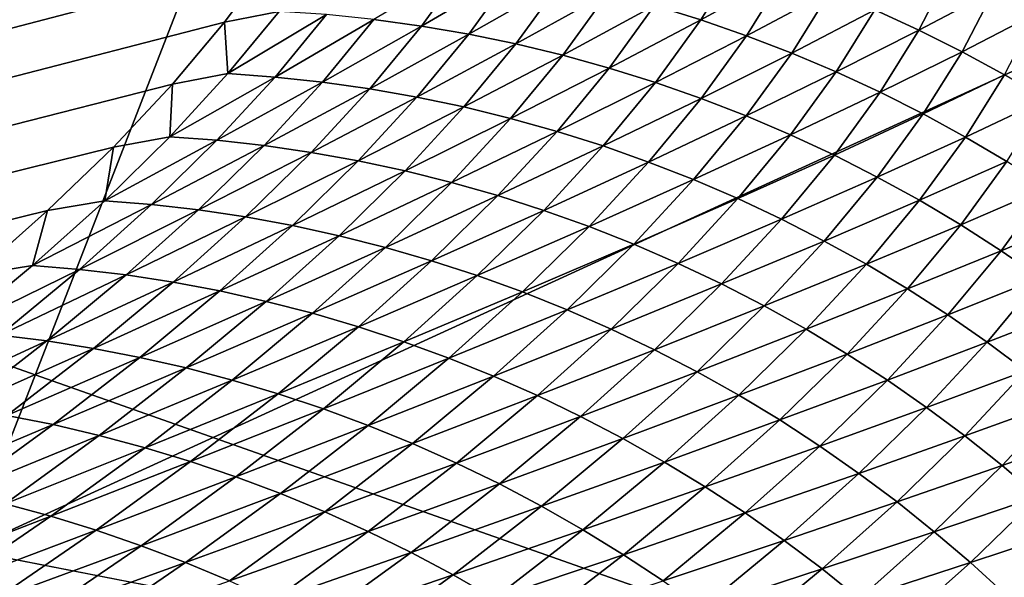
# Model space of a CAD drawing. Extents: x -65 to 446, y -88 to 1318.
# Tile 199 of 229: x 65.112 to 65.599, y -18.968 to -18.692. Entities that reach past the tile are written whole.
import ezdxf

# ---------------------------------------------------------------- set-up
doc = ezdxf.new("R2010")
doc.units = 0
doc.header["$LTSCALE"] = 65.185185
for name, color, linetype in [('1268', 7, 'CONTINUOUS'), ('1292', 7, 'CONTINUOUS'), ('1436', 7, 'CONTINUOUS'), ('1442', 7, 'CONTINUOUS'), ('896', 7, 'CONTINUOUS'), ('922', 7, 'CONTINUOUS')]:
    doc.layers.add(name, color=color, linetype=linetype)

msp = doc.modelspace()

# ---------------------------------------------------------------- linework, layer by layer
at = {"layer": '1268', "color": 7, "linetype": 'CONTINUOUS'}
for points in [[(65.29239, -18.4243, -0.4), (65.08628, -18.4243, -0.4), (65.08628, -18.95407, -0.4), (65.29239, -18.4243, -0.4)], [(65.78947, -18.6319, -0.4), (65.29239, -18.4243, -0.4), (65.08628, -18.95407, -0.4), (65.78947, -18.6319, -0.4)], [(65.995, -19.13135, -0.4), (65.78947, -18.6319, -0.4), (65.08628, -18.95407, -0.4), (65.995, -19.13135, -0.4)], [(65.995, -19.13135, -0.4), (65.08628, -18.95407, -0.4), (65.08628, -84.55017, -0.4), (65.995, -19.13135, -0.4)]]:
    msp.add_3dface(points, dxfattribs=at)
at = {"layer": '1292', "color": 7, "linetype": 'CONTINUOUS'}
for points in [[(64, -18.47248), (59.9296, -20.0576, 9.8693), (65.29985, -18.47248), (64, -18.47248)], [(65.29985, -18.47248), (59.9296, -20.0576, 9.8693), (65.29993, -18.47769, 0.04261), (65.29985, -18.47248)], [(65.29993, -18.47769, 0.04261), (59.9296, -20.0576, 9.8693), (65.3, -18.48291, 0.08523), (65.29993, -18.47769, 0.04261)], [(65.3, -18.48291, 0.08523), (59.9296, -20.0576, 9.8693), (65.29807, -18.51251, 0.32473), (65.3, -18.48291, 0.08523)], [(65.29807, -18.51251, 0.32473), (59.9296, -20.0576, 9.8693), (65.29268, -18.54227, 0.56201), (65.29807, -18.51251, 0.32473)], [(65.29268, -18.54227, 0.56201), (59.9296, -20.0576, 9.8693), (65.28382, -18.57219, 0.79705), (65.29268, -18.54227, 0.56201)], [(65.28382, -18.57219, 0.79705), (59.9296, -20.0576, 9.8693), (65.27148, -18.60223, 1.02974), (65.28382, -18.57219, 0.79705)], [(65.27148, -18.60223, 1.02974), (59.9296, -20.0576, 9.8693), (65.2556, -18.63233, 1.25975), (65.27148, -18.60223, 1.02974)], [(65.2556, -18.63233, 1.25975), (59.9296, -20.0576, 9.8693), (65.23632, -18.6626, 1.48789), (65.2556, -18.63233, 1.25975)], [(65.23632, -18.6626, 1.48789), (59.9296, -20.0576, 9.8693), (65.21374, -18.69314, 1.71506), (65.23632, -18.6626, 1.48789)], [(65.21374, -18.69314, 1.71506), (59.9296, -20.0576, 9.8693), (65.18791, -18.72391, 1.94101), (65.21374, -18.69314, 1.71506)], [(65.18791, -18.72391, 1.94101), (59.9296, -20.0576, 9.8693), (65.15878, -18.75491, 2.16571), (65.18791, -18.72391, 1.94101)], [(65.15878, -18.75491, 2.16571), (59.9296, -20.0576, 9.8693), (65.12629, -18.78625, 2.39006), (65.15878, -18.75491, 2.16571)], [(65.12629, -18.78625, 2.39006), (59.9296, -20.0576, 9.8693), (65.09044, -18.81802, 2.61465), (65.12629, -18.78625, 2.39006)]]:
    msp.add_3dface(points, dxfattribs=at)
at = {"layer": '1436', "color": 7, "linetype": 'CONTINUOUS'}
for points in [[(66, -19.1777), (64, -18.47248), (65.79687, -18.68106), (66, -19.1777)], [(64, -18.47248), (66, -19.1777), (65.00018, -19.1777), (64, -18.47248)]]:
    msp.add_3dface(points, dxfattribs=at)
at = {"layer": '1442', "color": 7, "linetype": 'CONTINUOUS'}
for points in [[(65.46791, -18.66159, 1.2318), (65.42609, -18.68503, 1.4604), (65.44896, -18.69209, 1.46182), (65.46791, -18.66159, 1.2318)], [(65.46791, -18.66159, 1.2318), (65.44896, -18.69209, 1.46182), (65.49059, -18.66935, 1.23269), (65.46791, -18.66159, 1.2318)], [(65.23632, -18.6626, 1.48789), (65.21374, -18.69314, 1.71506), (65.24069, -18.68786, 1.67353), (65.23632, -18.6626, 1.48789)], [(65.33303, -18.66452, 1.45345), (65.28753, -18.69188, 1.67887), (65.31095, -18.69512, 1.68134), (65.33303, -18.66452, 1.45345)], [(65.33303, -18.66452, 1.45345), (65.31095, -18.69512, 1.68134), (65.35647, -18.66848, 1.45538), (65.33303, -18.66452, 1.45345)], [(65.35647, -18.66848, 1.45538), (65.31095, -18.69512, 1.68134), (65.33432, -18.69915, 1.6837), (65.35647, -18.66848, 1.45538)], [(65.35647, -18.66848, 1.45538), (65.33432, -18.69915, 1.6837), (65.37981, -18.67322, 1.45718), (65.35647, -18.66848, 1.45538)], [(65.49059, -18.66935, 1.23269), (65.44896, -18.69209, 1.46182), (65.47159, -18.6999, 1.46313), (65.49059, -18.66935, 1.23269)], [(65.49059, -18.66935, 1.23269), (65.47159, -18.6999, 1.46313), (65.51299, -18.67787, 1.23346), (65.49059, -18.66935, 1.23269)], [(65.57245, -18.66687, 1.00299), (65.53506, -18.68712, 1.2341), (65.55676, -18.69712, 1.23461), (65.57245, -18.66687, 1.00299)], [(65.57245, -18.66687, 1.00299), (65.55676, -18.69712, 1.23461), (65.5938, -18.67754, 1.00299), (65.57245, -18.66687, 1.00299)], [(65.37981, -18.67322, 1.45718), (65.33432, -18.69915, 1.6837), (65.35761, -18.70396, 1.68593), (65.37981, -18.67322, 1.45718)], [(65.37981, -18.67322, 1.45718), (65.35761, -18.70396, 1.68593), (65.40303, -18.67874, 1.45885), (65.37981, -18.67322, 1.45718)], [(65.40303, -18.67874, 1.45885), (65.35761, -18.70396, 1.68593), (65.38076, -18.70955, 1.68803), (65.40303, -18.67874, 1.45885)], [(65.40303, -18.67874, 1.45885), (65.38076, -18.70955, 1.68803), (65.42609, -18.68503, 1.4604), (65.40303, -18.67874, 1.45885)], [(65.51299, -18.67787, 1.23346), (65.47159, -18.6999, 1.46313), (65.49394, -18.70847, 1.46431), (65.51299, -18.67787, 1.23346)], [(65.51299, -18.67787, 1.23346), (65.49394, -18.70847, 1.46431), (65.53506, -18.68712, 1.2341), (65.51299, -18.67787, 1.23346)], [(65.5938, -18.67754, 1.00299), (65.55676, -18.69712, 1.23461), (65.57808, -18.70782, 1.23498), (65.5938, -18.67754, 1.00299)], [(65.5938, -18.67754, 1.00299), (65.57808, -18.70782, 1.23498), (65.61476, -18.68892, 1.00286), (65.5938, -18.67754, 1.00299)], [(65.42609, -18.68503, 1.4604), (65.38076, -18.70955, 1.68803), (65.40375, -18.7159, 1.69001), (65.42609, -18.68503, 1.4604)], [(65.42609, -18.68503, 1.4604), (65.40375, -18.7159, 1.69001), (65.44896, -18.69209, 1.46182), (65.42609, -18.68503, 1.4604)], [(65.24069, -18.68786, 1.67353), (65.21374, -18.69314, 1.71506), (65.21538, -18.71865, 1.90017), (65.24069, -18.68786, 1.67353)], [(65.24069, -18.68786, 1.67353), (65.21538, -18.71865, 1.90017), (65.26409, -18.68946, 1.67626), (65.24069, -18.68786, 1.67353)], [(65.26409, -18.68946, 1.67626), (65.21538, -18.71865, 1.90017), (65.23872, -18.72032, 1.90331), (65.26409, -18.68946, 1.67626)], [(65.26409, -18.68946, 1.67626), (65.23872, -18.72032, 1.90331), (65.28753, -18.69188, 1.67887), (65.26409, -18.68946, 1.67626)], [(65.53506, -18.68712, 1.2341), (65.49394, -18.70847, 1.46431), (65.51596, -18.71777, 1.46537), (65.53506, -18.68712, 1.2341)], [(65.53506, -18.68712, 1.2341), (65.51596, -18.71777, 1.46537), (65.55676, -18.69712, 1.23461), (65.53506, -18.68712, 1.2341)], [(65.61476, -18.68892, 1.00286), (65.57808, -18.70782, 1.23498), (65.599, -18.71923, 1.23523), (65.61476, -18.68892, 1.00286)], [(65.21374, -18.69314, 1.71506), (65.18791, -18.72391, 1.94101), (65.21538, -18.71865, 1.90017), (65.21374, -18.69314, 1.71506)], [(65.28753, -18.69188, 1.67887), (65.23872, -18.72032, 1.90331), (65.26209, -18.72282, 1.90633), (65.28753, -18.69188, 1.67887)], [(65.28753, -18.69188, 1.67887), (65.26209, -18.72282, 1.90633), (65.31095, -18.69512, 1.68134), (65.28753, -18.69188, 1.67887)], [(65.31095, -18.69512, 1.68134), (65.26209, -18.72282, 1.90633), (65.28544, -18.72613, 1.90924), (65.31095, -18.69512, 1.68134)], [(65.31095, -18.69512, 1.68134), (65.28544, -18.72613, 1.90924), (65.33432, -18.69915, 1.6837), (65.31095, -18.69512, 1.68134)], [(65.44896, -18.69209, 1.46182), (65.40375, -18.7159, 1.69001), (65.42656, -18.72302, 1.69187), (65.44896, -18.69209, 1.46182)], [(65.44896, -18.69209, 1.46182), (65.42656, -18.72302, 1.69187), (65.47159, -18.6999, 1.46313), (65.44896, -18.69209, 1.46182)], [(65.33432, -18.69915, 1.6837), (65.28544, -18.72613, 1.90924), (65.30874, -18.73023, 1.91202), (65.33432, -18.69915, 1.6837)], [(65.33432, -18.69915, 1.6837), (65.30874, -18.73023, 1.91202), (65.35761, -18.70396, 1.68593), (65.33432, -18.69915, 1.6837)], [(65.47159, -18.6999, 1.46313), (65.42656, -18.72302, 1.69187), (65.44913, -18.73089, 1.69361), (65.47159, -18.6999, 1.46313)], [(65.47159, -18.6999, 1.46313), (65.44913, -18.73089, 1.69361), (65.49394, -18.70847, 1.46431), (65.47159, -18.6999, 1.46313)], [(65.55676, -18.69712, 1.23461), (65.51596, -18.71777, 1.46537), (65.53761, -18.72781, 1.46629), (65.55676, -18.69712, 1.23461)], [(65.55676, -18.69712, 1.23461), (65.53761, -18.72781, 1.46629), (65.57808, -18.70782, 1.23498), (65.55676, -18.69712, 1.23461)], [(65.35761, -18.70396, 1.68593), (65.30874, -18.73023, 1.91202), (65.33196, -18.73512, 1.91469), (65.35761, -18.70396, 1.68593)], [(65.35761, -18.70396, 1.68593), (65.33196, -18.73512, 1.91469), (65.38076, -18.70955, 1.68803), (65.35761, -18.70396, 1.68593)], [(65.38076, -18.70955, 1.68803), (65.33196, -18.73512, 1.91469), (65.35504, -18.74078, 1.91723), (65.38076, -18.70955, 1.68803)], [(65.38076, -18.70955, 1.68803), (65.35504, -18.74078, 1.91723), (65.40375, -18.7159, 1.69001), (65.38076, -18.70955, 1.68803)], [(65.49394, -18.70847, 1.46431), (65.44913, -18.73089, 1.69361), (65.47142, -18.73951, 1.69522), (65.49394, -18.70847, 1.46431)], [(65.49394, -18.70847, 1.46431), (65.47142, -18.73951, 1.69522), (65.51596, -18.71777, 1.46537), (65.49394, -18.70847, 1.46431)], [(65.57808, -18.70782, 1.23498), (65.53761, -18.72781, 1.46629), (65.55888, -18.73855, 1.46707), (65.57808, -18.70782, 1.23498)], [(65.57808, -18.70782, 1.23498), (65.55888, -18.73855, 1.46707), (65.599, -18.71923, 1.23523), (65.57808, -18.70782, 1.23498)], [(65.21538, -18.71865, 1.90017), (65.18791, -18.72391, 1.94101), (65.18664, -18.74985, 2.12682), (65.21538, -18.71865, 1.90017)], [(65.21538, -18.71865, 1.90017), (65.18664, -18.74985, 2.12682), (65.23872, -18.72032, 1.90331), (65.21538, -18.71865, 1.90017)], [(65.23872, -18.72032, 1.90331), (65.18664, -18.74985, 2.12682), (65.20991, -18.7516, 2.13038), (65.23872, -18.72032, 1.90331)], [(65.23872, -18.72032, 1.90331), (65.20991, -18.7516, 2.13038), (65.26209, -18.72282, 1.90633), (65.23872, -18.72032, 1.90331)], [(65.40375, -18.7159, 1.69001), (65.35504, -18.74078, 1.91723), (65.37796, -18.74721, 1.91965), (65.40375, -18.7159, 1.69001)], [(65.40375, -18.7159, 1.69001), (65.37796, -18.74721, 1.91965), (65.42656, -18.72302, 1.69187), (65.40375, -18.7159, 1.69001)], [(65.51596, -18.71777, 1.46537), (65.47142, -18.73951, 1.69522), (65.49339, -18.74887, 1.69671), (65.51596, -18.71777, 1.46537)], [(65.51596, -18.71777, 1.46537), (65.49339, -18.74887, 1.69671), (65.53761, -18.72781, 1.46629), (65.51596, -18.71777, 1.46537)], [(65.599, -18.71923, 1.23523), (65.55888, -18.73855, 1.46707), (65.57975, -18.74999, 1.46771), (65.599, -18.71923, 1.23523)], [(65.599, -18.71923, 1.23523), (65.57975, -18.74999, 1.46771), (65.61949, -18.73133, 1.23534), (65.599, -18.71923, 1.23523)], [(65.18791, -18.72391, 1.94101), (65.15878, -18.75491, 2.16571), (65.18664, -18.74985, 2.12682), (65.18791, -18.72391, 1.94101)], [(65.26209, -18.72282, 1.90633), (65.20991, -18.7516, 2.13038), (65.23321, -18.75417, 2.13383), (65.26209, -18.72282, 1.90633)], [(65.26209, -18.72282, 1.90633), (65.23321, -18.75417, 2.13383), (65.28544, -18.72613, 1.90924), (65.26209, -18.72282, 1.90633)], [(65.42656, -18.72302, 1.69187), (65.37796, -18.74721, 1.91965), (65.4007, -18.75439, 1.92195), (65.42656, -18.72302, 1.69187)], [(65.42656, -18.72302, 1.69187), (65.4007, -18.75439, 1.92195), (65.44913, -18.73089, 1.69361), (65.42656, -18.72302, 1.69187)], [(65.28544, -18.72613, 1.90924), (65.23321, -18.75417, 2.13383), (65.25649, -18.75755, 2.13716), (65.28544, -18.72613, 1.90924)], [(65.28544, -18.72613, 1.90924), (65.25649, -18.75755, 2.13716), (65.30874, -18.73023, 1.91202), (65.28544, -18.72613, 1.90924)], [(65.53761, -18.72781, 1.46629), (65.49339, -18.74887, 1.69671), (65.51499, -18.75894, 1.69805), (65.53761, -18.72781, 1.46629)], [(65.53761, -18.72781, 1.46629), (65.51499, -18.75894, 1.69805), (65.55888, -18.73855, 1.46707), (65.53761, -18.72781, 1.46629)], [(65.30874, -18.73023, 1.91202), (65.25649, -18.75755, 2.13716), (65.27972, -18.76174, 2.14038), (65.30874, -18.73023, 1.91202)], [(65.30874, -18.73023, 1.91202), (65.27972, -18.76174, 2.14038), (65.33196, -18.73512, 1.91469), (65.30874, -18.73023, 1.91202)], [(65.44913, -18.73089, 1.69361), (65.4007, -18.75439, 1.92195), (65.42321, -18.76232, 1.92414), (65.44913, -18.73089, 1.69361)], [(65.44913, -18.73089, 1.69361), (65.42321, -18.76232, 1.92414), (65.47142, -18.73951, 1.69522), (65.44913, -18.73089, 1.69361)], [(65.61949, -18.73133, 1.23534), (65.57975, -18.74999, 1.46771), (65.60021, -18.76212, 1.46821), (65.61949, -18.73133, 1.23534)], [(65.33196, -18.73512, 1.91469), (65.27972, -18.76174, 2.14038), (65.30286, -18.76671, 2.14349), (65.33196, -18.73512, 1.91469)], [(65.33196, -18.73512, 1.91469), (65.30286, -18.76671, 2.14349), (65.35504, -18.74078, 1.91723), (65.33196, -18.73512, 1.91469)], [(65.47142, -18.73951, 1.69522), (65.42321, -18.76232, 1.92414), (65.44544, -18.771, 1.9262), (65.47142, -18.73951, 1.69522)], [(65.47142, -18.73951, 1.69522), (65.44544, -18.771, 1.9262), (65.49339, -18.74887, 1.69671), (65.47142, -18.73951, 1.69522)], [(65.55888, -18.73855, 1.46707), (65.51499, -18.75894, 1.69805), (65.53621, -18.76973, 1.69926), (65.55888, -18.73855, 1.46707)], [(65.55888, -18.73855, 1.46707), (65.53621, -18.76973, 1.69926), (65.57975, -18.74999, 1.46771), (65.55888, -18.73855, 1.46707)], [(65.35504, -18.74078, 1.91723), (65.30286, -18.76671, 2.14349), (65.32587, -18.77244, 2.14648), (65.35504, -18.74078, 1.91723)], [(65.35504, -18.74078, 1.91723), (65.32587, -18.77244, 2.14648), (65.37796, -18.74721, 1.91965), (65.35504, -18.74078, 1.91723)], [(65.37796, -18.74721, 1.91965), (65.32587, -18.77244, 2.14648), (65.34872, -18.77894, 2.14935), (65.37796, -18.74721, 1.91965)], [(65.37796, -18.74721, 1.91965), (65.34872, -18.77894, 2.14935), (65.4007, -18.75439, 1.92195), (65.37796, -18.74721, 1.91965)], [(65.49339, -18.74887, 1.69671), (65.44544, -18.771, 1.9262), (65.46734, -18.78041, 1.92813), (65.49339, -18.74887, 1.69671)], [(65.49339, -18.74887, 1.69671), (65.46734, -18.78041, 1.92813), (65.51499, -18.75894, 1.69805), (65.49339, -18.74887, 1.69671)], [(65.18664, -18.74985, 2.12682), (65.15878, -18.75491, 2.16571), (65.15447, -18.78147, 2.35354), (65.18664, -18.74985, 2.12682)], [(65.18664, -18.74985, 2.12682), (65.15447, -18.78147, 2.35354), (65.20991, -18.7516, 2.13038), (65.18664, -18.74985, 2.12682)], [(65.20991, -18.7516, 2.13038), (65.15447, -18.78147, 2.35354), (65.17767, -18.78329, 2.35751), (65.20991, -18.7516, 2.13038)], [(65.20991, -18.7516, 2.13038), (65.17767, -18.78329, 2.35751), (65.23321, -18.75417, 2.13383), (65.20991, -18.7516, 2.13038)], [(65.23321, -18.75417, 2.13383), (65.17767, -18.78329, 2.35751), (65.20089, -18.78594, 2.36138), (65.23321, -18.75417, 2.13383)], [(65.23321, -18.75417, 2.13383), (65.20089, -18.78594, 2.36138), (65.25649, -18.75755, 2.13716), (65.23321, -18.75417, 2.13383)], [(65.4007, -18.75439, 1.92195), (65.34872, -18.77894, 2.14935), (65.37138, -18.7862, 2.1521), (65.4007, -18.75439, 1.92195)], [(65.4007, -18.75439, 1.92195), (65.37138, -18.7862, 2.1521), (65.42321, -18.76232, 1.92414), (65.4007, -18.75439, 1.92195)], [(65.57975, -18.74999, 1.46771), (65.53621, -18.76973, 1.69926), (65.55703, -18.7812, 1.70031), (65.57975, -18.74999, 1.46771)], [(65.57975, -18.74999, 1.46771), (65.55703, -18.7812, 1.70031), (65.60021, -18.76212, 1.46821), (65.57975, -18.74999, 1.46771)], [(65.15878, -18.75491, 2.16571), (65.12629, -18.78625, 2.39006), (65.15447, -18.78147, 2.35354), (65.15878, -18.75491, 2.16571)], [(65.25649, -18.75755, 2.13716), (65.20089, -18.78594, 2.36138), (65.22409, -18.78941, 2.36515), (65.25649, -18.75755, 2.13716)], [(65.25649, -18.75755, 2.13716), (65.22409, -18.78941, 2.36515), (65.27972, -18.76174, 2.14038), (65.25649, -18.75755, 2.13716)], [(65.51499, -18.75894, 1.69805), (65.46734, -18.78041, 1.92813), (65.48889, -18.79053, 1.92992), (65.51499, -18.75894, 1.69805)], [(65.51499, -18.75894, 1.69805), (65.48889, -18.79053, 1.92992), (65.53621, -18.76973, 1.69926), (65.51499, -18.75894, 1.69805)], [(65.27972, -18.76174, 2.14038), (65.22409, -18.78941, 2.36515), (65.24724, -18.79367, 2.36881), (65.27972, -18.76174, 2.14038)], [(65.27972, -18.76174, 2.14038), (65.24724, -18.79367, 2.36881), (65.30286, -18.76671, 2.14349), (65.27972, -18.76174, 2.14038)], [(65.42321, -18.76232, 1.92414), (65.37138, -18.7862, 2.1521), (65.39382, -18.7942, 2.15474), (65.42321, -18.76232, 1.92414)], [(65.42321, -18.76232, 1.92414), (65.39382, -18.7942, 2.15474), (65.44544, -18.771, 1.9262), (65.42321, -18.76232, 1.92414)], [(65.60021, -18.76212, 1.46821), (65.55703, -18.7812, 1.70031), (65.57743, -18.79336, 1.70122), (65.60021, -18.76212, 1.46821)], [(65.60021, -18.76212, 1.46821), (65.57743, -18.79336, 1.70122), (65.62022, -18.7749, 1.46856), (65.60021, -18.76212, 1.46821)], [(65.30286, -18.76671, 2.14349), (65.24724, -18.79367, 2.36881), (65.2703, -18.79872, 2.37236), (65.30286, -18.76671, 2.14349)], [(65.30286, -18.76671, 2.14349), (65.2703, -18.79872, 2.37236), (65.32587, -18.77244, 2.14648), (65.30286, -18.76671, 2.14349)], [(65.32587, -18.77244, 2.14648), (65.2703, -18.79872, 2.37236), (65.29323, -18.80454, 2.37579), (65.32587, -18.77244, 2.14648)], [(65.32587, -18.77244, 2.14648), (65.29323, -18.80454, 2.37579), (65.34872, -18.77894, 2.14935), (65.32587, -18.77244, 2.14648)], [(65.44544, -18.771, 1.9262), (65.39382, -18.7942, 2.15474), (65.41598, -18.80293, 2.15726), (65.44544, -18.771, 1.9262)], [(65.44544, -18.771, 1.9262), (65.41598, -18.80293, 2.15726), (65.46734, -18.78041, 1.92813), (65.44544, -18.771, 1.9262)], [(65.53621, -18.76973, 1.69926), (65.48889, -18.79053, 1.92992), (65.51004, -18.80136, 1.93156), (65.53621, -18.76973, 1.69926)], [(65.53621, -18.76973, 1.69926), (65.51004, -18.80136, 1.93156), (65.55703, -18.7812, 1.70031), (65.53621, -18.76973, 1.69926)], [(65.62022, -18.7749, 1.46856), (65.57743, -18.79336, 1.70122), (65.59739, -18.80617, 1.70196), (65.62022, -18.7749, 1.46856)], [(65.62022, -18.7749, 1.46856), (65.59739, -18.80617, 1.70196), (65.63978, -18.78833, 1.46875), (65.62022, -18.7749, 1.46856)], [(65.15447, -18.78147, 2.35354), (65.12629, -18.78625, 2.39006), (65.11885, -18.81351, 2.58035), (65.15447, -18.78147, 2.35354)], [(65.15447, -18.78147, 2.35354), (65.11885, -18.81351, 2.58035), (65.17767, -18.78329, 2.35751), (65.15447, -18.78147, 2.35354)], [(65.17767, -18.78329, 2.35751), (65.11885, -18.81351, 2.58035), (65.14197, -18.8154, 2.58473), (65.17767, -18.78329, 2.35751)], [(65.17767, -18.78329, 2.35751), (65.14197, -18.8154, 2.58473), (65.20089, -18.78594, 2.36138), (65.17767, -18.78329, 2.35751)], [(65.34872, -18.77894, 2.14935), (65.29323, -18.80454, 2.37579), (65.316, -18.81112, 2.37912), (65.34872, -18.77894, 2.14935)], [(65.34872, -18.77894, 2.14935), (65.316, -18.81112, 2.37912), (65.37138, -18.7862, 2.1521), (65.34872, -18.77894, 2.14935)], [(65.46734, -18.78041, 1.92813), (65.41598, -18.80293, 2.15726), (65.43782, -18.81239, 2.15965), (65.46734, -18.78041, 1.92813)], [(65.46734, -18.78041, 1.92813), (65.43782, -18.81239, 2.15965), (65.48889, -18.79053, 1.92992), (65.46734, -18.78041, 1.92813)], [(65.55703, -18.7812, 1.70031), (65.51004, -18.80136, 1.93156), (65.5308, -18.81287, 1.93304), (65.55703, -18.7812, 1.70031)], [(65.55703, -18.7812, 1.70031), (65.5308, -18.81287, 1.93304), (65.57743, -18.79336, 1.70122), (65.55703, -18.7812, 1.70031)], [(65.12629, -18.78625, 2.39006), (65.09044, -18.81802, 2.61465), (65.11885, -18.81351, 2.58035), (65.12629, -18.78625, 2.39006)], [(65.20089, -18.78594, 2.36138), (65.14197, -18.8154, 2.58473), (65.16511, -18.81813, 2.58902), (65.20089, -18.78594, 2.36138)], [(65.20089, -18.78594, 2.36138), (65.16511, -18.81813, 2.58902), (65.22409, -18.78941, 2.36515), (65.20089, -18.78594, 2.36138)], [(65.37138, -18.7862, 2.1521), (65.316, -18.81112, 2.37912), (65.33858, -18.81845, 2.38234), (65.37138, -18.7862, 2.1521)], [(65.37138, -18.7862, 2.1521), (65.33858, -18.81845, 2.38234), (65.39382, -18.7942, 2.15474), (65.37138, -18.7862, 2.1521)], [(65.63978, -18.78833, 1.46875), (65.59739, -18.80617, 1.70196), (65.6169, -18.81962, 1.70255), (65.63978, -18.78833, 1.46875)], [(65.22409, -18.78941, 2.36515), (65.16511, -18.81813, 2.58902), (65.18823, -18.82168, 2.59322), (65.22409, -18.78941, 2.36515)], [(65.22409, -18.78941, 2.36515), (65.18823, -18.82168, 2.59322), (65.24724, -18.79367, 2.36881), (65.22409, -18.78941, 2.36515)], [(65.48889, -18.79053, 1.92992), (65.43782, -18.81239, 2.15965), (65.45929, -18.82257, 2.16189), (65.48889, -18.79053, 1.92992)], [(65.48889, -18.79053, 1.92992), (65.45929, -18.82257, 2.16189), (65.51004, -18.80136, 1.93156), (65.48889, -18.79053, 1.92992)], [(65.24724, -18.79367, 2.36881), (65.18823, -18.82168, 2.59322), (65.2113, -18.82604, 2.59732), (65.24724, -18.79367, 2.36881)], [(65.24724, -18.79367, 2.36881), (65.2113, -18.82604, 2.59732), (65.2703, -18.79872, 2.37236), (65.24724, -18.79367, 2.36881)], [(65.39382, -18.7942, 2.15474), (65.33858, -18.81845, 2.38234), (65.36094, -18.82652, 2.38544), (65.39382, -18.7942, 2.15474)], [(65.39382, -18.7942, 2.15474), (65.36094, -18.82652, 2.38544), (65.41598, -18.80293, 2.15726), (65.39382, -18.7942, 2.15474)], [(65.57743, -18.79336, 1.70122), (65.5308, -18.81287, 1.93304), (65.55115, -18.82505, 1.93437), (65.57743, -18.79336, 1.70122)], [(65.57743, -18.79336, 1.70122), (65.55115, -18.82505, 1.93437), (65.59739, -18.80617, 1.70196), (65.57743, -18.79336, 1.70122)], [(65.2703, -18.79872, 2.37236), (65.2113, -18.82604, 2.59732), (65.23427, -18.83118, 2.60132), (65.2703, -18.79872, 2.37236)], [(65.2703, -18.79872, 2.37236), (65.23427, -18.83118, 2.60132), (65.29323, -18.80454, 2.37579), (65.2703, -18.79872, 2.37236)], [(65.41598, -18.80293, 2.15726), (65.36094, -18.82652, 2.38544), (65.38303, -18.83532, 2.38843), (65.41598, -18.80293, 2.15726)], [(65.41598, -18.80293, 2.15726), (65.38303, -18.83532, 2.38843), (65.43782, -18.81239, 2.15965), (65.41598, -18.80293, 2.15726)], [(65.51004, -18.80136, 1.93156), (65.45929, -18.82257, 2.16189), (65.48038, -18.83343, 2.16398), (65.51004, -18.80136, 1.93156)], [(65.51004, -18.80136, 1.93156), (65.48038, -18.83343, 2.16398), (65.5308, -18.81287, 1.93304), (65.51004, -18.80136, 1.93156)], [(65.29323, -18.80454, 2.37579), (65.23427, -18.83118, 2.60132), (65.25712, -18.83708, 2.60521), (65.29323, -18.80454, 2.37579)], [(65.29323, -18.80454, 2.37579), (65.25712, -18.83708, 2.60521), (65.316, -18.81112, 2.37912), (65.29323, -18.80454, 2.37579)], [(65.59739, -18.80617, 1.70196), (65.55115, -18.82505, 1.93437), (65.57105, -18.83788, 1.93553), (65.59739, -18.80617, 1.70196)], [(65.59739, -18.80617, 1.70196), (65.57105, -18.83788, 1.93553), (65.6169, -18.81962, 1.70255), (65.59739, -18.80617, 1.70196)], [(65.316, -18.81112, 2.37912), (65.25712, -18.83708, 2.60521), (65.2798, -18.84374, 2.609), (65.316, -18.81112, 2.37912)], [(65.316, -18.81112, 2.37912), (65.2798, -18.84374, 2.609), (65.33858, -18.81845, 2.38234), (65.316, -18.81112, 2.37912)], [(65.43782, -18.81239, 2.15965), (65.38303, -18.83532, 2.38843), (65.40479, -18.84483, 2.39128), (65.43782, -18.81239, 2.15965)], [(65.43782, -18.81239, 2.15965), (65.40479, -18.84483, 2.39128), (65.45929, -18.82257, 2.16189), (65.43782, -18.81239, 2.15965)], [(65.11885, -18.81351, 2.58035), (65.09044, -18.81802, 2.61465), (65.07977, -18.84597, 2.80728), (65.11885, -18.81351, 2.58035)], [(65.11885, -18.81351, 2.58035), (65.07977, -18.84597, 2.80728), (65.14197, -18.8154, 2.58473), (65.11885, -18.81351, 2.58035)], [(65.14197, -18.8154, 2.58473), (65.07977, -18.84597, 2.80728), (65.10281, -18.84794, 2.81207), (65.14197, -18.8154, 2.58473)], [(65.14197, -18.8154, 2.58473), (65.10281, -18.84794, 2.81207), (65.16511, -18.81813, 2.58902), (65.14197, -18.8154, 2.58473)], [(65.5308, -18.81287, 1.93304), (65.48038, -18.83343, 2.16398), (65.50108, -18.84498, 2.16591), (65.5308, -18.81287, 1.93304)], [(65.5308, -18.81287, 1.93304), (65.50108, -18.84498, 2.16591), (65.55115, -18.82505, 1.93437), (65.5308, -18.81287, 1.93304)], [(65.16511, -18.81813, 2.58902), (65.10281, -18.84794, 2.81207), (65.12587, -18.85075, 2.81678), (65.16511, -18.81813, 2.58902)], [(65.16511, -18.81813, 2.58902), (65.12587, -18.85075, 2.81678), (65.18823, -18.82168, 2.59322), (65.16511, -18.81813, 2.58902)], [(65.18823, -18.82168, 2.59322), (65.12587, -18.85075, 2.81678), (65.14891, -18.85439, 2.82141), (65.18823, -18.82168, 2.59322)], [(65.18823, -18.82168, 2.59322), (65.14891, -18.85439, 2.82141), (65.2113, -18.82604, 2.59732), (65.18823, -18.82168, 2.59322)], [(65.33858, -18.81845, 2.38234), (65.2798, -18.84374, 2.609), (65.3023, -18.85114, 2.61268), (65.33858, -18.81845, 2.38234)], [(65.33858, -18.81845, 2.38234), (65.3023, -18.85114, 2.61268), (65.36094, -18.82652, 2.38544), (65.33858, -18.81845, 2.38234)], [(65.6169, -18.81962, 1.70255), (65.57105, -18.83788, 1.93553), (65.59051, -18.85136, 1.93652), (65.6169, -18.81962, 1.70255)], [(65.6169, -18.81962, 1.70255), (65.59051, -18.85136, 1.93652), (65.63593, -18.8337, 1.70296), (65.6169, -18.81962, 1.70255)], [(65.2113, -18.82604, 2.59732), (65.14891, -18.85439, 2.82141), (65.17189, -18.85884, 2.82595), (65.2113, -18.82604, 2.59732)], [(65.2113, -18.82604, 2.59732), (65.17189, -18.85884, 2.82595), (65.23427, -18.83118, 2.60132), (65.2113, -18.82604, 2.59732)], [(65.36094, -18.82652, 2.38544), (65.3023, -18.85114, 2.61268), (65.32458, -18.85928, 2.61625), (65.36094, -18.82652, 2.38544)], [(65.36094, -18.82652, 2.38544), (65.32458, -18.85928, 2.61625), (65.38303, -18.83532, 2.38843), (65.36094, -18.82652, 2.38544)], [(65.45929, -18.82257, 2.16189), (65.40479, -18.84483, 2.39128), (65.4262, -18.85505, 2.39398), (65.45929, -18.82257, 2.16189)], [(65.45929, -18.82257, 2.16189), (65.4262, -18.85505, 2.39398), (65.48038, -18.83343, 2.16398), (65.45929, -18.82257, 2.16189)], [(65.55115, -18.82505, 1.93437), (65.50108, -18.84498, 2.16591), (65.52136, -18.85719, 2.16767), (65.55115, -18.82505, 1.93437)], [(65.55115, -18.82505, 1.93437), (65.52136, -18.85719, 2.16767), (65.57105, -18.83788, 1.93553), (65.55115, -18.82505, 1.93437)], [(65.23427, -18.83118, 2.60132), (65.17189, -18.85884, 2.82595), (65.19477, -18.86407, 2.8304), (65.23427, -18.83118, 2.60132)], [(65.23427, -18.83118, 2.60132), (65.19477, -18.86407, 2.8304), (65.25712, -18.83708, 2.60521), (65.23427, -18.83118, 2.60132)], [(65.25712, -18.83708, 2.60521), (65.19477, -18.86407, 2.8304), (65.21752, -18.87006, 2.83475), (65.25712, -18.83708, 2.60521)], [(65.25712, -18.83708, 2.60521), (65.21752, -18.87006, 2.83475), (65.2798, -18.84374, 2.609), (65.25712, -18.83708, 2.60521)], [(65.38303, -18.83532, 2.38843), (65.32458, -18.85928, 2.61625), (65.34659, -18.86815, 2.61971), (65.38303, -18.83532, 2.38843)], [(65.38303, -18.83532, 2.38843), (65.34659, -18.86815, 2.61971), (65.40479, -18.84483, 2.39128), (65.38303, -18.83532, 2.38843)], [(65.48038, -18.83343, 2.16398), (65.4262, -18.85505, 2.39398), (65.44722, -18.86596, 2.39653), (65.48038, -18.83343, 2.16398)], [(65.48038, -18.83343, 2.16398), (65.44722, -18.86596, 2.39653), (65.50108, -18.84498, 2.16591), (65.48038, -18.83343, 2.16398)], [(65.63593, -18.8337, 1.70296), (65.59051, -18.85136, 1.93652), (65.60948, -18.86544, 1.93732), (65.63593, -18.8337, 1.70296)], [(65.57105, -18.83788, 1.93553), (65.52136, -18.85719, 2.16767), (65.5412, -18.87005, 2.16926), (65.57105, -18.83788, 1.93553)], [(65.57105, -18.83788, 1.93553), (65.5412, -18.87005, 2.16926), (65.59051, -18.85136, 1.93652), (65.57105, -18.83788, 1.93553)], [(65.2798, -18.84374, 2.609), (65.21752, -18.87006, 2.83475), (65.24011, -18.8768, 2.839), (65.2798, -18.84374, 2.609)], [(65.2798, -18.84374, 2.609), (65.24011, -18.8768, 2.839), (65.3023, -18.85114, 2.61268), (65.2798, -18.84374, 2.609)], [(65.40479, -18.84483, 2.39128), (65.34659, -18.86815, 2.61971), (65.36827, -18.87772, 2.62303), (65.40479, -18.84483, 2.39128)], [(65.40479, -18.84483, 2.39128), (65.36827, -18.87772, 2.62303), (65.4262, -18.85505, 2.39398), (65.40479, -18.84483, 2.39128)], [(65.50108, -18.84498, 2.16591), (65.44722, -18.86596, 2.39653), (65.46784, -18.87755, 2.39892), (65.50108, -18.84498, 2.16591)], [(65.50108, -18.84498, 2.16591), (65.46784, -18.87755, 2.39892), (65.52136, -18.85719, 2.16767), (65.50108, -18.84498, 2.16591)], [(65.10281, -18.84794, 2.81207), (65.06018, -18.8809, 3.03955), (65.12587, -18.85075, 2.81678), (65.10281, -18.84794, 2.81207)], [(65.12587, -18.85075, 2.81678), (65.06018, -18.8809, 3.03955), (65.08315, -18.88381, 3.04468), (65.12587, -18.85075, 2.81678)], [(65.12587, -18.85075, 2.81678), (65.08315, -18.88381, 3.04468), (65.14891, -18.85439, 2.82141), (65.12587, -18.85075, 2.81678)], [(65.3023, -18.85114, 2.61268), (65.24011, -18.8768, 2.839), (65.26252, -18.88429, 2.84315), (65.3023, -18.85114, 2.61268)], [(65.3023, -18.85114, 2.61268), (65.26252, -18.88429, 2.84315), (65.32458, -18.85928, 2.61625), (65.3023, -18.85114, 2.61268)], [(65.59051, -18.85136, 1.93652), (65.5412, -18.87005, 2.16926), (65.56059, -18.88354, 2.17066), (65.59051, -18.85136, 1.93652)], [(65.59051, -18.85136, 1.93652), (65.56059, -18.88354, 2.17066), (65.60948, -18.86544, 1.93732), (65.59051, -18.85136, 1.93652)], [(65.14891, -18.85439, 2.82141), (65.08315, -18.88381, 3.04468), (65.1061, -18.88754, 3.04974), (65.14891, -18.85439, 2.82141)], [(65.14891, -18.85439, 2.82141), (65.1061, -18.88754, 3.04974), (65.17189, -18.85884, 2.82595), (65.14891, -18.85439, 2.82141)], [(65.4262, -18.85505, 2.39398), (65.36827, -18.87772, 2.62303), (65.38959, -18.88799, 2.62621), (65.4262, -18.85505, 2.39398)], [(65.4262, -18.85505, 2.39398), (65.38959, -18.88799, 2.62621), (65.44722, -18.86596, 2.39653), (65.4262, -18.85505, 2.39398)], [(65.17189, -18.85884, 2.82595), (65.1061, -18.88754, 3.04974), (65.12899, -18.89208, 3.05472), (65.17189, -18.85884, 2.82595)], [(65.17189, -18.85884, 2.82595), (65.12899, -18.89208, 3.05472), (65.19477, -18.86407, 2.8304), (65.17189, -18.85884, 2.82595)], [(65.32458, -18.85928, 2.61625), (65.26252, -18.88429, 2.84315), (65.28472, -18.8925, 2.8472), (65.32458, -18.85928, 2.61625)], [(65.32458, -18.85928, 2.61625), (65.28472, -18.8925, 2.8472), (65.34659, -18.86815, 2.61971), (65.32458, -18.85928, 2.61625)], [(65.52136, -18.85719, 2.16767), (65.46784, -18.87755, 2.39892), (65.48805, -18.88979, 2.40113), (65.52136, -18.85719, 2.16767)], [(65.52136, -18.85719, 2.16767), (65.48805, -18.88979, 2.40113), (65.5412, -18.87005, 2.16926), (65.52136, -18.85719, 2.16767)], [(65.19477, -18.86407, 2.8304), (65.12899, -18.89208, 3.05472), (65.15178, -18.8974, 3.05962), (65.19477, -18.86407, 2.8304)], [(65.19477, -18.86407, 2.8304), (65.15178, -18.8974, 3.05962), (65.21752, -18.87006, 2.83475), (65.19477, -18.86407, 2.8304)], [(65.44722, -18.86596, 2.39653), (65.38959, -18.88799, 2.62621), (65.41054, -18.89895, 2.62923), (65.44722, -18.86596, 2.39653)], [(65.44722, -18.86596, 2.39653), (65.41054, -18.89895, 2.62923), (65.46784, -18.87755, 2.39892), (65.44722, -18.86596, 2.39653)], [(65.60948, -18.86544, 1.93732), (65.56059, -18.88354, 2.17066), (65.57951, -18.89764, 2.17187), (65.60948, -18.86544, 1.93732)], [(65.60948, -18.86544, 1.93732), (65.57951, -18.89764, 2.17187), (65.62797, -18.88013, 1.93794), (65.60948, -18.86544, 1.93732)], [(65.21752, -18.87006, 2.83475), (65.15178, -18.8974, 3.05962), (65.17443, -18.90348, 3.06443), (65.21752, -18.87006, 2.83475)], [(65.21752, -18.87006, 2.83475), (65.17443, -18.90348, 3.06443), (65.24011, -18.8768, 2.839), (65.21752, -18.87006, 2.83475)], [(65.34659, -18.86815, 2.61971), (65.28472, -18.8925, 2.8472), (65.30664, -18.90143, 2.85113), (65.34659, -18.86815, 2.61971)], [(65.34659, -18.86815, 2.61971), (65.30664, -18.90143, 2.85113), (65.36827, -18.87772, 2.62303), (65.34659, -18.86815, 2.61971)], [(65.5412, -18.87005, 2.16926), (65.48805, -18.88979, 2.40113), (65.50783, -18.90267, 2.40316), (65.5412, -18.87005, 2.16926)], [(65.5412, -18.87005, 2.16926), (65.50783, -18.90267, 2.40316), (65.56059, -18.88354, 2.17066), (65.5412, -18.87005, 2.16926)], [(65.24011, -18.8768, 2.839), (65.17443, -18.90348, 3.06443), (65.19693, -18.91031, 3.06914), (65.24011, -18.8768, 2.839)], [(65.24011, -18.8768, 2.839), (65.19693, -18.91031, 3.06914), (65.26252, -18.88429, 2.84315), (65.24011, -18.8768, 2.839)], [(65.36827, -18.87772, 2.62303), (65.30664, -18.90143, 2.85113), (65.32823, -18.91106, 2.85493), (65.36827, -18.87772, 2.62303)], [(65.36827, -18.87772, 2.62303), (65.32823, -18.91106, 2.85493), (65.38959, -18.88799, 2.62621), (65.36827, -18.87772, 2.62303)], [(65.46784, -18.87755, 2.39892), (65.41054, -18.89895, 2.62923), (65.43108, -18.91057, 2.63208), (65.46784, -18.87755, 2.39892)], [(65.46784, -18.87755, 2.39892), (65.43108, -18.91057, 2.63208), (65.48805, -18.88979, 2.40113), (65.46784, -18.87755, 2.39892)], [(65.62797, -18.88013, 1.93794), (65.57951, -18.89764, 2.17187), (65.59793, -18.91234, 2.17288), (65.62797, -18.88013, 1.93794)], [(65.62797, -18.88013, 1.93794), (65.59793, -18.91234, 2.17288), (65.64593, -18.89539, 1.93837), (65.62797, -18.88013, 1.93794)], [(65.26252, -18.88429, 2.84315), (65.19693, -18.91031, 3.06914), (65.21925, -18.91788, 3.07377), (65.26252, -18.88429, 2.84315)], [(65.26252, -18.88429, 2.84315), (65.21925, -18.91788, 3.07377), (65.28472, -18.8925, 2.8472), (65.26252, -18.88429, 2.84315)], [(65.56059, -18.88354, 2.17066), (65.50783, -18.90267, 2.40316), (65.52715, -18.91618, 2.40498), (65.56059, -18.88354, 2.17066)], [(65.56059, -18.88354, 2.17066), (65.52715, -18.91618, 2.40498), (65.57951, -18.89764, 2.17187), (65.56059, -18.88354, 2.17066)], [(65.1061, -18.88754, 3.04974), (65.05981, -18.92112, 3.27821), (65.12899, -18.89208, 3.05472), (65.1061, -18.88754, 3.04974)], [(65.38959, -18.88799, 2.62621), (65.32823, -18.91106, 2.85493), (65.34947, -18.92138, 2.85859), (65.38959, -18.88799, 2.62621)], [(65.38959, -18.88799, 2.62621), (65.34947, -18.92138, 2.85859), (65.41054, -18.89895, 2.62923), (65.38959, -18.88799, 2.62621)], [(65.48805, -18.88979, 2.40113), (65.43108, -18.91057, 2.63208), (65.45122, -18.92284, 2.63475), (65.48805, -18.88979, 2.40113)], [(65.48805, -18.88979, 2.40113), (65.45122, -18.92284, 2.63475), (65.50783, -18.90267, 2.40316), (65.48805, -18.88979, 2.40113)], [(65.12899, -18.89208, 3.05472), (65.05981, -18.92112, 3.27821), (65.08261, -18.92575, 3.28364), (65.12899, -18.89208, 3.05472)], [(65.12899, -18.89208, 3.05472), (65.08261, -18.92575, 3.28364), (65.15178, -18.8974, 3.05962), (65.12899, -18.89208, 3.05472)], [(65.28472, -18.8925, 2.8472), (65.21925, -18.91788, 3.07377), (65.24134, -18.92616, 3.07829), (65.28472, -18.8925, 2.8472)], [(65.28472, -18.8925, 2.8472), (65.24134, -18.92616, 3.07829), (65.30664, -18.90143, 2.85113), (65.28472, -18.8925, 2.8472)], [(65.64593, -18.89539, 1.93837), (65.59793, -18.91234, 2.17288), (65.61584, -18.9276, 2.17368), (65.64593, -18.89539, 1.93837)], [(65.15178, -18.8974, 3.05962), (65.08261, -18.92575, 3.28364), (65.1053, -18.93117, 3.28899), (65.15178, -18.8974, 3.05962)], [(65.15178, -18.8974, 3.05962), (65.1053, -18.93117, 3.28899), (65.17443, -18.90348, 3.06443), (65.15178, -18.8974, 3.05962)], [(65.41054, -18.89895, 2.62923), (65.34947, -18.92138, 2.85859), (65.37033, -18.93238, 2.86208), (65.41054, -18.89895, 2.62923)], [(65.41054, -18.89895, 2.62923), (65.37033, -18.93238, 2.86208), (65.43108, -18.91057, 2.63208), (65.41054, -18.89895, 2.62923)], [(65.57951, -18.89764, 2.17187), (65.52715, -18.91618, 2.40498), (65.546, -18.93029, 2.40661), (65.57951, -18.89764, 2.17187)], [(65.57951, -18.89764, 2.17187), (65.546, -18.93029, 2.40661), (65.59793, -18.91234, 2.17288), (65.57951, -18.89764, 2.17187)], [(65.17443, -18.90348, 3.06443), (65.1053, -18.93117, 3.28899), (65.12785, -18.93734, 3.29425), (65.17443, -18.90348, 3.06443)], [(65.17443, -18.90348, 3.06443), (65.12785, -18.93734, 3.29425), (65.19693, -18.91031, 3.06914), (65.17443, -18.90348, 3.06443)], [(65.30664, -18.90143, 2.85113), (65.24134, -18.92616, 3.07829), (65.26317, -18.93516, 3.08271), (65.30664, -18.90143, 2.85113)], [(65.30664, -18.90143, 2.85113), (65.26317, -18.93516, 3.08271), (65.32823, -18.91106, 2.85493), (65.30664, -18.90143, 2.85113)], [(65.50783, -18.90267, 2.40316), (65.45122, -18.92284, 2.63475), (65.47092, -18.93574, 2.63722), (65.50783, -18.90267, 2.40316)], [(65.50783, -18.90267, 2.40316), (65.47092, -18.93574, 2.63722), (65.52715, -18.91618, 2.40498), (65.50783, -18.90267, 2.40316)], [(65.19693, -18.91031, 3.06914), (65.12785, -18.93734, 3.29425), (65.15024, -18.94426, 3.29943), (65.19693, -18.91031, 3.06914)], [(65.19693, -18.91031, 3.06914), (65.15024, -18.94426, 3.29943), (65.21925, -18.91788, 3.07377), (65.19693, -18.91031, 3.06914)], [(65.32823, -18.91106, 2.85493), (65.26317, -18.93516, 3.08271), (65.28467, -18.94485, 3.08699), (65.32823, -18.91106, 2.85493)], [(65.32823, -18.91106, 2.85493), (65.28467, -18.94485, 3.08699), (65.34947, -18.92138, 2.85859), (65.32823, -18.91106, 2.85493)], [(65.43108, -18.91057, 2.63208), (65.37033, -18.93238, 2.86208), (65.39079, -18.94404, 2.8654), (65.43108, -18.91057, 2.63208)], [(65.43108, -18.91057, 2.63208), (65.39079, -18.94404, 2.8654), (65.45122, -18.92284, 2.63475), (65.43108, -18.91057, 2.63208)], [(65.59793, -18.91234, 2.17288), (65.546, -18.93029, 2.40661), (65.56436, -18.94499, 2.40802), (65.59793, -18.91234, 2.17288)], [(65.59793, -18.91234, 2.17288), (65.56436, -18.94499, 2.40802), (65.61584, -18.9276, 2.17368), (65.59793, -18.91234, 2.17288)], [(65.21925, -18.91788, 3.07377), (65.15024, -18.94426, 3.29943), (65.17246, -18.95191, 3.30452), (65.21925, -18.91788, 3.07377)], [(65.21925, -18.91788, 3.07377), (65.17246, -18.95191, 3.30452), (65.24134, -18.92616, 3.07829), (65.21925, -18.91788, 3.07377)], [(65.52715, -18.91618, 2.40498), (65.47092, -18.93574, 2.63722), (65.49017, -18.94927, 2.63949), (65.52715, -18.91618, 2.40498)], [(65.52715, -18.91618, 2.40498), (65.49017, -18.94927, 2.63949), (65.546, -18.93029, 2.40661), (65.52715, -18.91618, 2.40498)], [(65.34947, -18.92138, 2.85859), (65.28467, -18.94485, 3.08699), (65.30582, -18.95523, 3.09113), (65.34947, -18.92138, 2.85859)], [(65.34947, -18.92138, 2.85859), (65.30582, -18.95523, 3.09113), (65.37033, -18.93238, 2.86208), (65.34947, -18.92138, 2.85859)], [(65.45122, -18.92284, 2.63475), (65.39079, -18.94404, 2.8654), (65.41084, -18.95634, 2.86853), (65.45122, -18.92284, 2.63475)], [(65.45122, -18.92284, 2.63475), (65.41084, -18.95634, 2.86853), (65.47092, -18.93574, 2.63722), (65.45122, -18.92284, 2.63475)], [(65.24134, -18.92616, 3.07829), (65.17246, -18.95191, 3.30452), (65.19445, -18.96028, 3.30953), (65.24134, -18.92616, 3.07829)], [(65.24134, -18.92616, 3.07829), (65.19445, -18.96028, 3.30953), (65.26317, -18.93516, 3.08271), (65.24134, -18.92616, 3.07829)], [(65.61584, -18.9276, 2.17368), (65.56436, -18.94499, 2.40802), (65.5822, -18.96024, 2.4092), (65.61584, -18.9276, 2.17368)], [(65.61584, -18.9276, 2.17368), (65.5822, -18.96024, 2.4092), (65.6332, -18.9434, 2.17427), (65.61584, -18.9276, 2.17368)], [(65.1053, -18.93117, 3.28899), (65.05533, -18.96536, 3.51841), (65.12785, -18.93734, 3.29425), (65.1053, -18.93117, 3.28899)], [(65.37033, -18.93238, 2.86208), (65.30582, -18.95523, 3.09113), (65.32659, -18.96627, 3.0951), (65.37033, -18.93238, 2.86208)], [(65.37033, -18.93238, 2.86208), (65.32659, -18.96627, 3.0951), (65.39079, -18.94404, 2.8654), (65.37033, -18.93238, 2.86208)], [(65.546, -18.93029, 2.40661), (65.49017, -18.94927, 2.63949), (65.50895, -18.96339, 2.64153), (65.546, -18.93029, 2.40661)], [(65.546, -18.93029, 2.40661), (65.50895, -18.96339, 2.64153), (65.56436, -18.94499, 2.40802), (65.546, -18.93029, 2.40661)], [(65.12785, -18.93734, 3.29425), (65.05533, -18.96536, 3.51841), (65.07777, -18.97163, 3.52413), (65.12785, -18.93734, 3.29425)], [(65.12785, -18.93734, 3.29425), (65.07777, -18.97163, 3.52413), (65.15024, -18.94426, 3.29943), (65.12785, -18.93734, 3.29425)], [(65.26317, -18.93516, 3.08271), (65.19445, -18.96028, 3.30953), (65.21618, -18.96934, 3.31443), (65.26317, -18.93516, 3.08271)], [(65.26317, -18.93516, 3.08271), (65.21618, -18.96934, 3.31443), (65.28467, -18.94485, 3.08699), (65.26317, -18.93516, 3.08271)], [(65.47092, -18.93574, 2.63722), (65.41084, -18.95634, 2.86853), (65.43046, -18.96927, 2.87146), (65.47092, -18.93574, 2.63722)], [(65.47092, -18.93574, 2.63722), (65.43046, -18.96927, 2.87146), (65.49017, -18.94927, 2.63949), (65.47092, -18.93574, 2.63722)], [(65.39079, -18.94404, 2.8654), (65.32659, -18.96627, 3.0951), (65.34696, -18.97796, 3.09889), (65.39079, -18.94404, 2.8654)], [(65.39079, -18.94404, 2.8654), (65.34696, -18.97796, 3.09889), (65.41084, -18.95634, 2.86853), (65.39079, -18.94404, 2.8654)], [(65.6332, -18.9434, 2.17427), (65.5822, -18.96024, 2.4092), (65.5995, -18.97604, 2.41016), (65.6332, -18.9434, 2.17427)], [(65.15024, -18.94426, 3.29943), (65.07777, -18.97163, 3.52413), (65.10006, -18.97865, 3.52977), (65.15024, -18.94426, 3.29943)], [(65.15024, -18.94426, 3.29943), (65.10006, -18.97865, 3.52977), (65.17246, -18.95191, 3.30452), (65.15024, -18.94426, 3.29943)], [(65.28467, -18.94485, 3.08699), (65.21618, -18.96934, 3.31443), (65.23759, -18.97909, 3.31919), (65.28467, -18.94485, 3.08699)], [(65.28467, -18.94485, 3.08699), (65.23759, -18.97909, 3.31919), (65.30582, -18.95523, 3.09113), (65.28467, -18.94485, 3.08699)], [(65.56436, -18.94499, 2.40802), (65.50895, -18.96339, 2.64153), (65.52723, -18.97809, 2.64335), (65.56436, -18.94499, 2.40802)], [(65.56436, -18.94499, 2.40802), (65.52723, -18.97809, 2.64335), (65.5822, -18.96024, 2.4092), (65.56436, -18.94499, 2.40802)], [(65.17246, -18.95191, 3.30452), (65.10006, -18.97865, 3.52977), (65.12217, -18.98638, 3.53534), (65.17246, -18.95191, 3.30452)], [(65.17246, -18.95191, 3.30452), (65.12217, -18.98638, 3.53534), (65.19445, -18.96028, 3.30953), (65.17246, -18.95191, 3.30452)], [(65.49017, -18.94927, 2.63949), (65.43046, -18.96927, 2.87146), (65.44964, -18.9828, 2.87417), (65.49017, -18.94927, 2.63949)], [(65.49017, -18.94927, 2.63949), (65.44964, -18.9828, 2.87417), (65.50895, -18.96339, 2.64153), (65.49017, -18.94927, 2.63949)], [(65.30582, -18.95523, 3.09113), (65.23759, -18.97909, 3.31919), (65.25864, -18.98952, 3.32381), (65.30582, -18.95523, 3.09113)], [(65.30582, -18.95523, 3.09113), (65.25864, -18.98952, 3.32381), (65.32659, -18.96627, 3.0951), (65.30582, -18.95523, 3.09113)], [(65.41084, -18.95634, 2.86853), (65.34696, -18.97796, 3.09889), (65.36692, -18.99029, 3.10249), (65.41084, -18.95634, 2.86853)], [(65.41084, -18.95634, 2.86853), (65.36692, -18.99029, 3.10249), (65.43046, -18.96927, 2.87146), (65.41084, -18.95634, 2.86853)], [(65.19445, -18.96028, 3.30953), (65.12217, -18.98638, 3.53534), (65.14406, -18.99482, 3.54083), (65.19445, -18.96028, 3.30953)], [(65.19445, -18.96028, 3.30953), (65.14406, -18.99482, 3.54083), (65.21618, -18.96934, 3.31443), (65.19445, -18.96028, 3.30953)], [(65.50895, -18.96339, 2.64153), (65.44964, -18.9828, 2.87417), (65.46834, -18.99693, 2.87665), (65.50895, -18.96339, 2.64153)], [(65.50895, -18.96339, 2.64153), (65.46834, -18.99693, 2.87665), (65.52723, -18.97809, 2.64335), (65.50895, -18.96339, 2.64153)], [(65.5822, -18.96024, 2.4092), (65.52723, -18.97809, 2.64335), (65.545, -18.99334, 2.64493), (65.5822, -18.96024, 2.4092)], [(65.5822, -18.96024, 2.4092), (65.545, -18.99334, 2.64493), (65.5995, -18.97604, 2.41016), (65.5822, -18.96024, 2.4092)], [(65.32659, -18.96627, 3.0951), (65.25864, -18.98952, 3.32381), (65.27931, -19.00061, 3.32826), (65.32659, -18.96627, 3.0951)], [(65.32659, -18.96627, 3.0951), (65.27931, -19.00061, 3.32826), (65.34696, -18.97796, 3.09889), (65.32659, -18.96627, 3.0951)]]:
    msp.add_3dface(points, dxfattribs=at)
at = {"layer": '896', "color": 7, "linetype": 'CONTINUOUS'}
msp.add_3dface([(65.995, -19.13135, -0.4), (58.54071, -18.23446, -13.52983), (65.78947, -18.6319, -0.4), (65.995, -19.13135, -0.4)], dxfattribs=at)
at = {"layer": '922', "color": 7, "linetype": 'CONTINUOUS'}
msp.add_3dface([(58.54071, -18.23446, -13.52983), (65.995, -19.13135, -0.4), (59.64452, -20.5, -12.76649), (58.54071, -18.23446, -13.52983)], dxfattribs=at)

doc.saveas('drawing.dxf')
